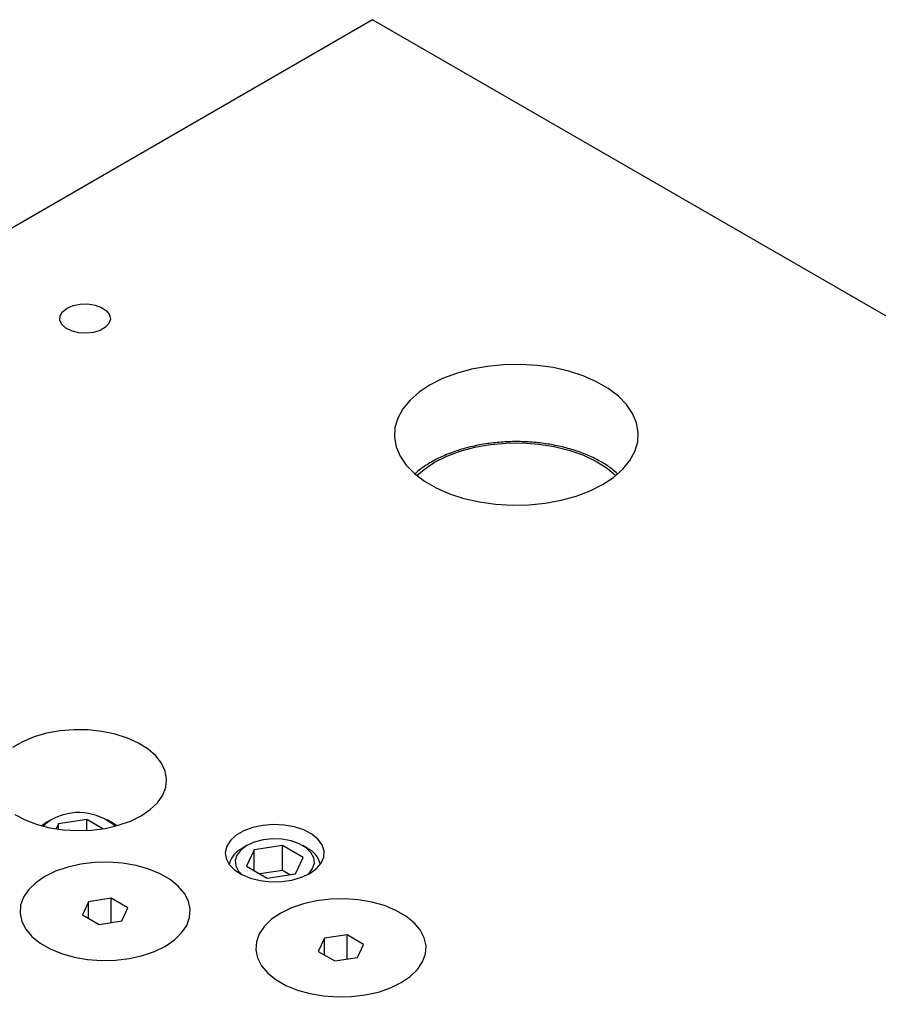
# Model space of a CAD drawing. Header units: inches. Extents: x 1802 to 2468, y -253 to -72.
# Tile 112 of 256: x 1864.77 to 1870.04, y -172.68 to -166.63. Entities that reach past the tile are written whole.
import ezdxf

# ---------------------------------------------------------------- set-up
doc = ezdxf.new("R2010")
doc.units = ezdxf.units.IN
doc.header["$LTSCALE"] = 0.5
doc.header["$MEASUREMENT"] = 0
doc.layers.add('SID-M-S', color=105, linetype='Continuous')

msp = doc.modelspace()

# ---------------------------------------------------------------- linework, layer by layer
at = {"layer": 'SID-M-S'}
for p, q in [((1866.93486, -166.62515), (1852.79272, -174.78923)), ((1872.57757, -169.88261), (1866.93486, -166.62515)), ((1865.02895, -168.41992), (1865.0566, -168.39828)), ((1865.0566, -168.39828), (1865.09408, -168.38232)), ((1865.09408, -168.38232), (1865.13804, -168.37343)), ((1865.13804, -168.37343), (1865.18458, -168.37243)), ((1865.18458, -168.37243), (1865.22957, -168.37939)), ((1865.22957, -168.37939), (1865.26901, -168.39369)), ((1865.26901, -168.39369), (1865.29939, -168.41407)), ((1865.29939, -168.41407), (1865.31802, -168.43872)), ((1865.01182, -168.47216), (1865.01356, -168.44529)), ((1865.02388, -168.49813), (1865.01182, -168.47216)), ((1865.01356, -168.44529), (1865.02895, -168.41992)), ((1865.32323, -168.46544), (1865.31457, -168.49185)), ((1865.31802, -168.43872), (1865.32323, -168.46544)), ((1865.04866, -168.5209), (1865.02388, -168.49813)), ((1865.08396, -168.53844), (1865.04866, -168.5209)), ((1865.25987, -168.53464), (1865.2187, -168.5472)), ((1865.29281, -168.51563), (1865.25987, -168.53464)), ((1865.31457, -168.49185), (1865.29281, -168.51563)), ((1865.12665, -168.54919), (1865.08396, -168.53844)), ((1865.17293, -168.5522), (1865.12665, -168.54919)), ((1865.2187, -168.5472), (1865.17293, -168.5522)), ((1867.5436, -168.77364), (1867.45116, -168.79902)), ((1867.64117, -168.75577), (1867.5436, -168.77364)), ((1867.74204, -168.74572), (1867.64117, -168.75577)), ((1867.84435, -168.74371), (1867.74204, -168.74572)), ((1867.94617, -168.74975), (1867.84435, -168.74371)), ((1868.04563, -168.76374), (1867.94617, -168.74975)), ((1868.14085, -168.78542), (1868.04563, -168.76374)), ((1867.36556, -168.83143), (1867.28841, -168.87027)), ((1867.45116, -168.79902), (1867.36556, -168.83143)), ((1868.23008, -168.81438), (1868.14085, -168.78542)), ((1868.31164, -168.85009), (1868.23008, -168.81438)), ((1867.28841, -168.87027), (1867.22114, -168.91481)), ((1868.38402, -168.89187), (1868.31164, -168.85009)), ((1868.44588, -168.93896), (1868.38402, -168.89187)), ((1867.22114, -168.91481), (1867.16499, -168.96422)), ((1868.49605, -168.99047), (1868.44588, -168.93896)), ((1867.12103, -169.01759), (1867.09006, -169.07391)), ((1867.16499, -168.96422), (1867.12103, -169.01759)), ((1868.5336, -169.04544), (1868.49605, -168.99047)), ((1867.09006, -169.07391), (1867.07267, -169.13214)), ((1868.55783, -169.10286), (1868.5336, -169.04544)), ((1867.07267, -169.13214), (1867.06918, -169.1912)), ((1868.5683, -169.16164), (1868.55783, -169.10286)), ((1867.06918, -169.1912), (1867.07965, -169.24999)), ((1868.56481, -169.2207), (1868.5683, -169.16164)), ((1867.07965, -169.24999), (1867.10388, -169.3074)), ((1867.47422, -169.27692), (1867.56407, -169.25273)), ((1867.56407, -169.25273), (1867.65888, -169.236)), ((1867.65888, -169.236), (1867.7568, -169.22705)), ((1867.7568, -169.22705), (1867.85593, -169.22605)), ((1867.85593, -169.22605), (1867.95433, -169.23302)), ((1867.95433, -169.23302), (1868.0501, -169.24784)), ((1868.0501, -169.24784), (1868.14136, -169.2702)), ((1868.54742, -169.27893), (1868.56481, -169.2207)), ((1867.10388, -169.3074), (1867.14143, -169.36237)), ((1867.31625, -169.34564), (1867.39107, -169.30809)), ((1867.39107, -169.30809), (1867.47422, -169.27692)), ((1868.14136, -169.2702), (1868.22634, -169.29968)), ((1868.22634, -169.29968), (1868.30339, -169.3357)), ((1868.51645, -169.33526), (1868.54742, -169.27893)), ((1867.14143, -169.36237), (1867.1916, -169.41388)), ((1867.25121, -169.38884), (1867.31625, -169.34564)), ((1868.30339, -169.3357), (1868.371, -169.37755)), ((1868.371, -169.37755), (1868.42787, -169.42444)), ((1868.47249, -169.38862), (1868.51645, -169.33526)), ((1867.1916, -169.41388), (1867.25345, -169.46097)), ((1867.20703, -169.42693), (1867.25121, -169.38884)), ((1868.34907, -169.48257), (1868.41634, -169.43803)), ((1868.41634, -169.43803), (1868.47249, -169.38862)), ((1868.42787, -169.42444), (1868.43045, -169.42693)), ((1867.25345, -169.46097), (1867.32584, -169.50275)), ((1867.32584, -169.50275), (1867.4074, -169.53846)), ((1868.27192, -169.52141), (1868.34907, -169.48257)), ((1867.4074, -169.53846), (1867.49663, -169.56742)), ((1868.09388, -169.5792), (1868.18632, -169.55382)), ((1868.18632, -169.55382), (1868.27192, -169.52141)), ((1867.49663, -169.56742), (1867.59185, -169.5891)), ((1867.59185, -169.5891), (1867.69131, -169.60309)), ((1867.69131, -169.60309), (1867.79313, -169.60913)), ((1867.79313, -169.60913), (1867.89544, -169.60712)), ((1867.89544, -169.60712), (1867.99631, -169.59708)), ((1867.99631, -169.59708), (1868.09388, -169.5792)), ((1864.93105, -171.01123), (1864.85366, -171.03354)), ((1865.01364, -170.99637), (1864.93105, -171.01123)), ((1865.09928, -170.98936), (1865.01364, -170.99637)), ((1865.18576, -170.99036), (1865.09928, -170.98936)), ((1865.27085, -170.99936), (1865.18576, -170.99036)), ((1865.35233, -171.01613), (1865.27085, -170.99936)), ((1865.4281, -171.04022), (1865.35233, -171.01613)), ((1864.78348, -171.06273), (1864.72231, -171.09804)), ((1864.85366, -171.03354), (1864.78348, -171.06273)), ((1865.49619, -171.07102), (1865.4281, -171.04022)), ((1865.55485, -171.10772), (1865.49619, -171.07102)), ((1865.60254, -171.14938), (1865.55485, -171.10772)), ((1865.63804, -171.19492), (1865.60254, -171.14938)), ((1865.66043, -171.24315), (1865.63804, -171.19492)), ((1865.66912, -171.29283), (1865.66043, -171.24315)), ((1865.6639, -171.34268), (1865.66912, -171.29283)), ((1865.6449, -171.39139), (1865.6639, -171.34268)), ((1865.56785, -171.48045), (1865.6126, -171.43772)), ((1865.6126, -171.43772), (1865.6449, -171.39139)), ((1865.5118, -171.51849), (1865.56785, -171.48045)), ((1864.73667, -171.50948), (1864.80025, -171.54334)), ((1864.80025, -171.54334), (1864.87241, -171.57087)), ((1864.93286, -171.55784), (1864.90144, -171.57945)), ((1864.95938, -171.54253), (1864.92314, -171.56923)), ((1864.95935, -171.54255), (1864.93283, -171.55786)), ((1865.17836, -171.54158), (1865.00436, -171.5685)), ((1865.27605, -171.59798), (1865.17836, -171.54158)), ((1865.17836, -171.6082), (1865.17836, -171.54158)), ((1865.33064, -171.55786), (1865.30412, -171.54255)), ((1865.36203, -171.57945), (1865.33064, -171.55786)), ((1865.37189, -171.57668), (1865.44591, -171.55085)), ((1865.44591, -171.55085), (1865.5118, -171.51849)), ((1864.87241, -171.57087), (1864.95129, -171.59137)), ((1864.92314, -171.56923), (1864.91123, -171.58206)), ((1864.95129, -171.59137), (1865.03485, -171.60429)), ((1865.00436, -171.5685), (1864.99045, -171.59846)), ((1865.00436, -171.60054), (1865.00436, -171.5685)), ((1865.03485, -171.60429), (1865.12091, -171.60931)), ((1865.12091, -171.60931), (1865.20725, -171.6063)), ((1865.20725, -171.6063), (1865.29164, -171.59532)), ((1865.29164, -171.59532), (1865.37189, -171.57668)), ((1866.14304, -171.6111), (1866.09648, -171.63798)), ((1866.19852, -171.59063), (1866.14304, -171.6111)), ((1866.26033, -171.57752), (1866.19852, -171.59063)), ((1866.32557, -171.57239), (1866.26033, -171.57752)), ((1866.3912, -171.57547), (1866.32557, -171.57239)), ((1866.45414, -171.58663), (1866.3912, -171.57547)), ((1866.51146, -171.60534), (1866.45414, -171.58663)), ((1866.56047, -171.63072), (1866.51146, -171.60534)), ((1866.06102, -171.67), (1866.03832, -171.70568)), ((1866.09648, -171.63798), (1866.06102, -171.67)), ((1866.20771, -171.68076), (1866.16146, -171.70168)), ((1866.2613, -171.66684), (1866.20771, -171.68076)), ((1866.3191, -171.66072), (1866.2613, -171.66684)), ((1866.37775, -171.66277), (1866.3191, -171.66072)), ((1866.43385, -171.67286), (1866.37775, -171.66277)), ((1866.48414, -171.69041), (1866.43385, -171.67286)), ((1866.59888, -171.66159), (1866.56047, -171.63072)), ((1866.6249, -171.69651), (1866.59888, -171.66159)), ((1866.03832, -171.70568), (1866.02943, -171.74335)), ((1866.02943, -171.74335), (1866.03477, -171.78123)), ((1866.12522, -171.72838), (1866.1011, -171.75932)), ((1866.16146, -171.70168), (1866.12522, -171.72838)), ((1866.16143, -171.7017), (1866.13491, -171.71701)), ((1866.20644, -171.72765), (1866.15982, -171.8281)), ((1866.38044, -171.70074), (1866.20644, -171.72765)), ((1866.20644, -171.85501), (1866.20644, -171.72765)), ((1866.50781, -171.77427), (1866.38044, -171.70074)), ((1866.38044, -171.85384), (1866.38044, -171.70074)), ((1866.52569, -171.7144), (1866.48414, -171.69041)), ((1866.53272, -171.71701), (1866.5062, -171.7017)), ((1866.55609, -171.74343), (1866.52569, -171.7144)), ((1866.57357, -171.77582), (1866.55609, -171.74343)), ((1866.63731, -171.73384), (1866.6249, -171.69651)), ((1866.63553, -171.77184), (1866.63731, -171.73384)), ((1865.22609, -171.80542), (1865.14147, -171.81567)), ((1865.22609, -171.80542), (1865.14147, -171.81567)), ((1865.31246, -171.80336), (1865.22609, -171.80542)), ((1865.31246, -171.80336), (1865.22609, -171.80542)), ((1865.39825, -171.80953), (1865.31246, -171.80336)), ((1865.39825, -171.80953), (1865.31246, -171.80336)), ((1866.03477, -171.78123), (1866.0541, -171.81757)), ((1866.1011, -171.75932), (1866.09051, -171.79269)), ((1866.09051, -171.79269), (1866.09406, -171.82655)), ((1866.46119, -171.87471), (1866.50781, -171.77427)), ((1866.57712, -171.80968), (1866.57357, -171.77582)), ((1866.61964, -171.80872), (1866.63553, -171.77184)), ((1864.98667, -171.85935), (1864.9207, -171.89161)), ((1864.98667, -171.85935), (1864.9207, -171.89161)), ((1865.06094, -171.83381), (1864.98667, -171.85935)), ((1865.06094, -171.83381), (1864.98667, -171.85935)), ((1865.14147, -171.81567), (1865.06094, -171.83381)), ((1865.14147, -171.81567), (1865.06094, -171.83381)), ((1865.48111, -171.82378), (1865.39825, -171.80953)), ((1865.48111, -171.82378), (1865.39825, -171.80953)), ((1865.55878, -171.84569), (1865.48111, -171.82378)), ((1865.55878, -171.84569), (1865.48111, -171.82378)), ((1865.62914, -171.87469), (1865.55878, -171.84569)), ((1865.62914, -171.87469), (1865.55878, -171.84569)), ((1866.0541, -171.81757), (1866.0865, -171.85066)), ((1866.0865, -171.85066), (1866.13047, -171.87895)), ((1866.09406, -171.82655), (1866.11154, -171.85893)), ((1866.11154, -171.85893), (1866.13097, -171.87921)), ((1866.15982, -171.8281), (1866.28719, -171.90163)), ((1866.38044, -171.85384), (1866.24161, -171.87531)), ((1866.42602, -171.88015), (1866.38044, -171.85384)), ((1866.54241, -171.87398), (1866.56653, -171.84304)), ((1866.54913, -171.8724), (1866.59038, -171.84278)), ((1866.56653, -171.84304), (1866.57712, -171.80968)), ((1866.59038, -171.84278), (1866.61964, -171.80872)), ((1864.9207, -171.89161), (1864.86482, -171.92969)), ((1864.9207, -171.89161), (1864.86482, -171.92969)), ((1865.69027, -171.90999), (1865.62914, -171.87469)), ((1865.69027, -171.90999), (1865.62914, -171.87469)), ((1865.7405, -171.9506), (1865.69027, -171.90999)), ((1865.7405, -171.9506), (1865.69027, -171.90999)), ((1866.13047, -171.87895), (1866.18395, -171.90113)), ((1866.18395, -171.90113), (1866.24444, -171.91615)), ((1866.24444, -171.91615), (1866.3091, -171.92331)), ((1866.28719, -171.90163), (1866.46119, -171.87471)), ((1866.3091, -171.92331), (1866.37492, -171.92228)), ((1866.37492, -171.92228), (1866.43882, -171.91311)), ((1866.43882, -171.91311), (1866.49781, -171.89622)), ((1866.49781, -171.89622), (1866.54913, -171.8724)), ((1866.53666, -171.87921), (1866.54241, -171.87398)), ((1864.82057, -171.97257), (1864.78914, -172.01906)), ((1864.82057, -171.97257), (1864.78914, -172.01906)), ((1864.86482, -171.92969), (1864.82057, -171.97257)), ((1864.86482, -171.92969), (1864.82057, -171.97257)), ((1865.77847, -171.99544), (1865.7405, -171.9506)), ((1865.77847, -171.99544), (1865.7405, -171.9506)), ((1864.78914, -172.01906), (1864.7714, -172.06791)), ((1864.78914, -172.01906), (1864.7714, -172.06791)), ((1865.18877, -172.04637), (1865.15141, -172.12685)), ((1865.32819, -172.0248), (1865.18877, -172.04637)), ((1865.18877, -172.14842), (1865.18877, -172.04637)), ((1865.43025, -172.08372), (1865.32819, -172.0248)), ((1865.32819, -172.17421), (1865.32819, -172.0248)), ((1865.80314, -172.04327), (1865.77847, -171.99544)), ((1865.80314, -172.04327), (1865.77847, -171.99544)), ((1865.81384, -172.0928), (1865.80314, -172.04327)), ((1865.81384, -172.0928), (1865.80314, -172.04327)), ((1866.59104, -172.04018), (1866.5105, -172.05832)), ((1866.59104, -172.04018), (1866.5105, -172.05832)), ((1866.67565, -172.02994), (1866.59104, -172.04018)), ((1866.67565, -172.02994), (1866.59104, -172.04018)), ((1866.76203, -172.02787), (1866.67565, -172.02994)), ((1866.76203, -172.02787), (1866.67565, -172.02994)), ((1866.84782, -172.03405), (1866.76203, -172.02787)), ((1866.84782, -172.03405), (1866.76203, -172.02787)), ((1866.93068, -172.04829), (1866.84782, -172.03405)), ((1866.93068, -172.04829), (1866.84782, -172.03405)), ((1864.7714, -172.06791), (1864.76783, -172.11777)), ((1864.7714, -172.06791), (1864.76783, -172.11777)), ((1865.3929, -172.1642), (1865.43025, -172.08372)), ((1865.81026, -172.14266), (1865.81384, -172.0928)), ((1865.81026, -172.14266), (1865.81384, -172.0928)), ((1866.43624, -172.08387), (1866.37027, -172.11612)), ((1866.43624, -172.08387), (1866.37027, -172.11612)), ((1866.5105, -172.05832), (1866.43624, -172.08387)), ((1866.5105, -172.05832), (1866.43624, -172.08387)), ((1867.00835, -172.07021), (1866.93068, -172.04829)), ((1867.00835, -172.07021), (1866.93068, -172.04829)), ((1867.07871, -172.09921), (1867.00835, -172.07021)), ((1867.07871, -172.09921), (1867.00835, -172.07021)), ((1867.13984, -172.1345), (1867.07871, -172.09921)), ((1867.13984, -172.1345), (1867.07871, -172.09921)), ((1864.76783, -172.11777), (1864.77852, -172.1673)), ((1864.76783, -172.11777), (1864.77852, -172.1673)), ((1864.77852, -172.1673), (1864.80319, -172.21513)), ((1864.77852, -172.1673), (1864.80319, -172.21513)), ((1865.15141, -172.12685), (1865.25348, -172.18577)), ((1865.25348, -172.18577), (1865.3929, -172.1642)), ((1865.79252, -172.19151), (1865.81026, -172.14266)), ((1865.79252, -172.19151), (1865.81026, -172.14266)), ((1866.31439, -172.15421), (1866.27014, -172.19708)), ((1866.31439, -172.15421), (1866.27014, -172.19708)), ((1866.37027, -172.11612), (1866.31439, -172.15421)), ((1866.37027, -172.11612), (1866.31439, -172.15421)), ((1867.19007, -172.17511), (1867.13984, -172.1345)), ((1867.19007, -172.17511), (1867.13984, -172.1345)), ((1864.80319, -172.21513), (1864.84116, -172.25997)), ((1864.80319, -172.21513), (1864.84116, -172.25997)), ((1865.7611, -172.238), (1865.79252, -172.19151)), ((1865.7611, -172.238), (1865.79252, -172.19151)), ((1866.27014, -172.19708), (1866.23871, -172.24357)), ((1866.27014, -172.19708), (1866.23871, -172.24357)), ((1867.22804, -172.21995), (1867.19007, -172.17511)), ((1867.22804, -172.21995), (1867.19007, -172.17511)), ((1867.25271, -172.26778), (1867.22804, -172.21995)), ((1867.25271, -172.26778), (1867.22804, -172.21995)), ((1864.84116, -172.25997), (1864.8914, -172.30058)), ((1864.84116, -172.25997), (1864.8914, -172.30058)), ((1865.66097, -172.31896), (1865.71684, -172.28088)), ((1865.66097, -172.31896), (1865.71684, -172.28088)), ((1865.71684, -172.28088), (1865.7611, -172.238)), ((1865.71684, -172.28088), (1865.7611, -172.238)), ((1866.23871, -172.24357), (1866.22097, -172.29242)), ((1866.23871, -172.24357), (1866.22097, -172.29242)), ((1866.63834, -172.27088), (1866.60098, -172.35136)), ((1866.77776, -172.24931), (1866.63834, -172.27088)), ((1866.63834, -172.37293), (1866.63834, -172.27088)), ((1866.87982, -172.30823), (1866.77776, -172.24931)), ((1866.77776, -172.39872), (1866.77776, -172.24931)), ((1867.2634, -172.31731), (1867.25271, -172.26778)), ((1867.2634, -172.31731), (1867.25271, -172.26778)), ((1864.8914, -172.30058), (1864.95253, -172.33587)), ((1864.8914, -172.30058), (1864.95253, -172.33587)), ((1864.95253, -172.33587), (1865.02289, -172.36487)), ((1864.95253, -172.33587), (1865.02289, -172.36487)), ((1865.595, -172.35121), (1865.66097, -172.31896)), ((1865.595, -172.35121), (1865.66097, -172.31896)), ((1866.22097, -172.29242), (1866.2174, -172.34228)), ((1866.22097, -172.29242), (1866.2174, -172.34228)), ((1866.2174, -172.34228), (1866.22809, -172.39181)), ((1866.2174, -172.34228), (1866.22809, -172.39181)), ((1866.84246, -172.38872), (1866.87982, -172.30823)), ((1867.25983, -172.36717), (1867.2634, -172.31731)), ((1867.25983, -172.36717), (1867.2634, -172.31731)), ((1865.02289, -172.36487), (1865.10055, -172.38679)), ((1865.02289, -172.36487), (1865.10055, -172.38679)), ((1865.10055, -172.38679), (1865.18341, -172.40103)), ((1865.10055, -172.38679), (1865.18341, -172.40103)), ((1865.18341, -172.40103), (1865.2692, -172.40721)), ((1865.18341, -172.40103), (1865.2692, -172.40721)), ((1865.2692, -172.40721), (1865.35558, -172.40515)), ((1865.2692, -172.40721), (1865.35558, -172.40515)), ((1865.35558, -172.40515), (1865.44019, -172.3949)), ((1865.35558, -172.40515), (1865.44019, -172.3949)), ((1865.44019, -172.3949), (1865.52073, -172.37676)), ((1865.44019, -172.3949), (1865.52073, -172.37676)), ((1865.52073, -172.37676), (1865.595, -172.35121)), ((1865.52073, -172.37676), (1865.595, -172.35121)), ((1866.22809, -172.39181), (1866.25276, -172.43964)), ((1866.22809, -172.39181), (1866.25276, -172.43964)), ((1866.60098, -172.35136), (1866.70304, -172.41028)), ((1866.70304, -172.41028), (1866.84246, -172.38872)), ((1867.24209, -172.41602), (1867.25983, -172.36717)), ((1867.24209, -172.41602), (1867.25983, -172.36717)), ((1866.25276, -172.43964), (1866.29073, -172.48448)), ((1866.25276, -172.43964), (1866.29073, -172.48448)), ((1867.16641, -172.50539), (1867.21066, -172.46251)), ((1867.16641, -172.50539), (1867.21066, -172.46251)), ((1867.21066, -172.46251), (1867.24209, -172.41602)), ((1867.21066, -172.46251), (1867.24209, -172.41602)), ((1866.29073, -172.48448), (1866.34097, -172.5251)), ((1866.29073, -172.48448), (1866.34097, -172.5251)), ((1866.34097, -172.5251), (1866.4021, -172.56039)), ((1866.34097, -172.5251), (1866.4021, -172.56039)), ((1867.11054, -172.54347), (1867.16641, -172.50539)), ((1867.11054, -172.54347), (1867.16641, -172.50539)), ((1866.4021, -172.56039), (1866.47246, -172.58939)), ((1866.4021, -172.56039), (1866.47246, -172.58939)), ((1866.47246, -172.58939), (1866.55012, -172.61131)), ((1866.47246, -172.58939), (1866.55012, -172.61131)), ((1866.9703, -172.60127), (1867.04457, -172.57573)), ((1866.9703, -172.60127), (1867.04457, -172.57573)), ((1867.04457, -172.57573), (1867.11054, -172.54347)), ((1867.04457, -172.57573), (1867.11054, -172.54347)), ((1866.55012, -172.61131), (1866.63298, -172.62555)), ((1866.55012, -172.61131), (1866.63298, -172.62555)), ((1866.63298, -172.62555), (1866.71877, -172.63172)), ((1866.63298, -172.62555), (1866.71877, -172.63172)), ((1866.71877, -172.63172), (1866.80515, -172.62966)), ((1866.71877, -172.63172), (1866.80515, -172.62966)), ((1866.80515, -172.62966), (1866.88976, -172.61942)), ((1866.80515, -172.62966), (1866.88976, -172.61942)), ((1866.88976, -172.61942), (1866.9703, -172.60127)), ((1866.88976, -172.61942), (1866.9703, -172.60127))]:
    msp.add_line(p, q, dxfattribs=at)
for centre, radius, start, end in [((1865.12767, -171.84193), 0.34346, 49.168079, 119.339971), ((1866.19432, -171.84818), 0.144, 114.353679, 167.523356), ((1866.47332, -171.84817), 0.14398, 12.475851, 65.635256)]:
    msp.add_arc(centre, radius, start, end, dxfattribs=at)
msp.add_open_spline([(1868.43852, -169.41461), (1868.42895, -169.40588), (1868.40151, -169.38085), (1868.34538, -169.34485), (1868.27213, -169.30692), (1868.19085, -169.27529), (1868.10361, -169.25014), (1868.01172, -169.23191), (1867.91672, -169.22082), (1867.82014, -169.21704), (1867.72355, -169.22061), (1867.6285, -169.23148), (1867.53654, -169.2495), (1867.4491, -169.27443), (1867.36833, -169.30575), (1867.30615, -169.33709), (1867.25009, -169.37235), (1867.21642, -169.39536), (1867.1992, -169.41286), (1867.1987, -169.41336)], degree=3, knots=[0, 0, 0, 0, 0.0354488, 0.1016481, 0.1680819, 0.2345188, 0.3008802, 0.3671572, 0.4333674, 0.4995394, 0.5657065, 0.631898, 0.6981438, 0.7644802, 0.8309408, 0.8960794, 0.9312796, 0.9980309, 1, 1, 1, 1], dxfattribs=at)

doc.saveas('drawing.dxf')
